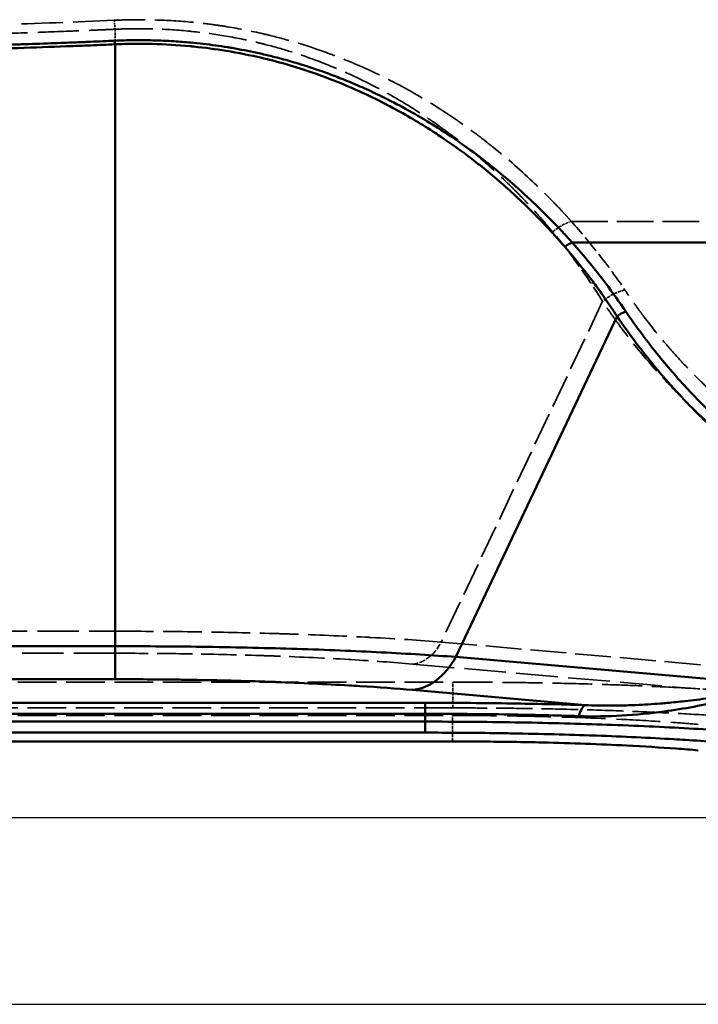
# Model space of a CAD drawing. Header units: millimetres. Extents: x 3278 to 6066, y 2420 to 4375.
# Tile 170 of 256: x 4224 to 4303, y 3211 to 3325. Entities that reach past the tile are written whole.
import ezdxf

# ---------------------------------------------------------------- set-up
doc = ezdxf.new("R2010")
doc.units = ezdxf.units.MM
doc.linetypes.add('DASHED', pattern=[0.2067, 0.1654, -0.0413])
for name, color, linetype, lineweight in [('Sichtbare Kanten(DIN)', 7, 'Continuous', 50), ('Sichtbare tangentiale Kanten(DIN)', 7, 'Continuous', 50), ('Verdeckte Kanten(DIN)', 7, 'DASHED', 35), ('Verdeckte tangentiale Kanten(DIN)', 7, 'DASHED', 35)]:
    doc.layers.add(name, color=color, linetype=linetype, lineweight=lineweight)

msp = doc.modelspace()

# ---------------------------------------------------------------- linework, layer by layer
for p, q in [((3995.72, 3232.702), (4385.946, 3232.702)), ((3992.753, 3211.167), (4388.913, 3211.167))]:
    msp.add_line(p, q)
at = {"layer": 'Sichtbare Kanten(DIN)'}
msp.add_line((4274.264, 3241.443), (4190.833, 3241.443), dxfattribs=at)
msp.add_open_spline([(4302.549, 3240.418), (4301.727, 3240.49), (4300.87, 3240.559), (4299.978, 3240.624), (4298.201, 3240.755), (4296.285, 3240.872), (4294.271, 3240.974), (4291.246, 3241.127), (4288, 3241.245), (4284.623, 3241.324), (4282.375, 3241.377), (4280.068, 3241.412), (4277.753, 3241.43), (4276.592, 3241.439), (4275.428, 3241.443), (4274.264, 3241.443)], degree=3, knots=[0, 0, 0, 0, 0.1113567, 0.1113567, 0.1113567, 0.3333385, 0.3333385, 0.3333385, 0.666669, 0.666669, 0.666669, 0.8886438, 0.8886438, 0.8886438, 1, 1, 1, 1], dxfattribs=at)
at = {"layer": 'Sichtbare tangentiale Kanten(DIN)'}
for p, q in [((4235.388, 3321.742), (4235.388, 3252.414)), ((4293.193, 3290.424), (4274.619, 3251.175)), ((4235.388, 3252.414), (4190.833, 3252.414)), ((4274.619, 3251.175), (4311.815, 3247.921)), ((4190.833, 3248.611), (4235.388, 3248.611)), ((4269.637, 3247.371), (4289.553, 3245.629)), ((4271.097, 3245.898), (4190.833, 3245.898)), ((4271.097, 3244.63), (4271.097, 3245.898)), ((4190.833, 3244.63), (4271.097, 3244.63)), ((4271.097, 3243.726), (4190.833, 3243.726)), ((4271.097, 3244.63), (4271.097, 3243.726)), ((4271.097, 3242.459), (4271.097, 3243.726)), ((4271.097, 3242.459), (4190.833, 3242.459))]:
    msp.add_line(p, q, dxfattribs=at)
for centre, major_axis, ratio, start_param, end_param in [((4235.388, 3320.595), (-0.09, 1.998), 0.031528, 5.3225435, 5.6066044), ((4288.105, 3297.273), (1.496, 1.328), 0.7382109, 1.0304767, 1.536972), ((4294.3, 3289.277), (-1.656, -1.121), 0.7927671, 4.2615744, 4.8498513), ((4235.388, 3257.577), (0, -9), 0.00001, 5.3232052, 6.1958203), ((4269.637, 3256.337), (-0.784, -8.966), 0.7057576, 0.123335, 1.0202593), ((4289.553, 3242.64), (0.09, 2.999), 0.3246038, 0.0922763, 0.9693988)]:
    msp.add_ellipse(centre, major_axis=major_axis, ratio=ratio, start_param=start_param, end_param=end_param, dxfattribs=at)
for points, knots in [([(4235.357, 3322.154), (4234.43, 3322.113), (4233.504, 3322.073), (4232.579, 3322.034), (4232.357, 3322.025), (4232.135, 3322.016), (4231.912, 3322.006), (4231.21, 3321.978), (4230.508, 3321.95), (4229.805, 3321.923), (4229.36, 3321.906), (4228.914, 3321.889), (4228.469, 3321.873), (4227.319, 3321.831), (4226.167, 3321.791), (4225.013, 3321.753), (4224.753, 3321.744), (4224.494, 3321.736), (4224.235, 3321.728), (4223.339, 3321.699), (4222.443, 3321.672), (4221.548, 3321.646), (4220.33, 3321.611), (4219.113, 3321.578), (4217.898, 3321.547), (4216.683, 3321.517), (4215.469, 3321.489), (4214.255, 3321.463), (4213.867, 3321.455), (4213.478, 3321.447), (4213.089, 3321.439), (4211.859, 3321.414), (4210.629, 3321.392), (4209.398, 3321.371), (4208.772, 3321.361), (4208.147, 3321.351), (4207.521, 3321.341), (4206.524, 3321.326), (4205.526, 3321.312), (4204.528, 3321.299), (4203.986, 3321.292), (4203.444, 3321.286), (4202.903, 3321.279), (4202.582, 3321.275), (4202.262, 3321.272), (4201.941, 3321.268), (4201.722, 3321.265), (4201.503, 3321.263), (4201.284, 3321.26), (4200.746, 3321.254), (4200.21, 3321.249), (4199.67, 3321.243), (4198.772, 3321.234), (4197.847, 3321.225), (4196.951, 3321.217), (4196.771, 3321.215), (4196.593, 3321.213), (4196.414, 3321.212), (4196.398, 3321.212), (4196.382, 3321.211), (4196.365, 3321.211), (4196.203, 3321.21), (4196.041, 3321.208), (4195.878, 3321.207), (4195.521, 3321.204), (4195.163, 3321.201), (4194.803, 3321.198), (4194.442, 3321.195), (4194.078, 3321.191), (4193.716, 3321.188), (4193.671, 3321.188), (4193.626, 3321.188), (4193.581, 3321.187), (4193.385, 3321.186), (4193.189, 3321.184), (4192.993, 3321.182), (4192.753, 3321.181), (4192.514, 3321.179), (4192.274, 3321.177), (4191.795, 3321.173), (4191.314, 3321.169), (4190.834, 3321.165)], [-4.1675121, -4.1675121, -4.1675121, -4.1675121, -1.3795035, -1.3795035, -1.3795035, -0.7090415, -0.7090415, -0.7090415, 1.4086818, 1.4086818, 1.4086818, 2.749429, 2.749429, 2.749429, 6.2078996, 6.2078996, 6.2078996, 6.9846481, 6.9846481, 6.9846481, 9.6663702, 9.6663702, 9.6663702, 13.3172508, 13.3172508, 13.3172508, 16.9681314, 16.9681314, 16.9681314, 18.1368094, 18.1368094, 18.1368094, 21.8357511, 21.8357511, 21.8357511, 23.7129906, 23.7129906, 23.7129906, 26.7033708, 26.7033708, 26.7033708, 28.3258288, 28.3258288, 28.3258288, 29.2889984, 29.2889984, 29.2889984, 29.9482868, 29.9482868, 29.9482868, 31.5706985, 31.5706985, 31.5706985, 34.2747213, 34.2747213, 34.2747213, 34.8155269, 34.8155269, 34.8155269, 34.8650843, 34.8650843, 34.8650843, 35.3563324, 35.3563324, 35.3563324, 36.4379328, 36.4379328, 36.4379328, 37.5195331, 37.5195331, 37.5195331, 37.6531271, 37.6531271, 37.6531271, 38.2405993, 38.2405993, 38.2405993, 38.9616654, 38.9616654, 38.9616654, 40.4014399, 40.4014399, 40.4014399, 40.4014399]), ([(4288.035, 3298.903), (4287.87, 3299.087), (4287.706, 3299.27), (4287.54, 3299.454), (4287.374, 3299.637), (4287.206, 3299.82), (4287.037, 3300.003), (4286.698, 3300.368), (4286.353, 3300.733), (4286.003, 3301.097), (4285.602, 3301.514), (4285.192, 3301.929), (4284.775, 3302.343), (4284.463, 3302.652), (4284.147, 3302.96), (4283.826, 3303.268), (4282.966, 3304.09), (4282.073, 3304.906), (4281.146, 3305.711), (4280.453, 3306.313), (4279.741, 3306.909), (4279.008, 3307.498), (4278.381, 3308.002), (4277.739, 3308.501), (4277.081, 3308.995), (4275.987, 3309.815), (4274.849, 3310.619), (4273.666, 3311.401), (4273.618, 3311.433), (4273.57, 3311.464), (4273.522, 3311.496), (4272.689, 3312.043), (4271.834, 3312.58), (4270.955, 3313.104), (4270.026, 3313.657), (4269.071, 3314.197), (4268.089, 3314.719), (4267.827, 3314.858), (4267.564, 3314.996), (4267.298, 3315.133), (4266.91, 3315.332), (4266.518, 3315.529), (4266.121, 3315.724), (4265.454, 3316.05), (4264.775, 3316.369), (4264.085, 3316.679), (4263.416, 3316.978), (4262.737, 3317.269), (4262.046, 3317.55), (4261.469, 3317.786), (4260.883, 3318.015), (4260.289, 3318.236), (4260.173, 3318.28), (4260.056, 3318.323), (4259.94, 3318.365), (4258.814, 3318.778), (4257.661, 3319.164), (4256.484, 3319.521), (4255.851, 3319.713), (4255.21, 3319.896), (4254.563, 3320.07), (4253.882, 3320.253), (4253.195, 3320.425), (4252.501, 3320.587), (4252.25, 3320.645), (4251.999, 3320.702), (4251.747, 3320.758), (4250.796, 3320.967), (4249.833, 3321.155), (4248.858, 3321.321), (4248.692, 3321.349), (4248.526, 3321.377), (4248.359, 3321.404), (4247.431, 3321.554), (4246.492, 3321.684), (4245.546, 3321.794), (4245.061, 3321.85), (4244.574, 3321.9), (4244.086, 3321.945), (4243.451, 3322.004), (4242.813, 3322.053), (4242.173, 3322.093), (4241.362, 3322.144), (4240.548, 3322.179), (4239.733, 3322.199), (4239.412, 3322.207), (4239.09, 3322.212), (4238.769, 3322.215), (4238.361, 3322.219), (4237.953, 3322.219), (4237.545, 3322.214), (4236.816, 3322.207), (4236.086, 3322.187), (4235.357, 3322.154)], [0, 0, 0, 0, 1.0963886, 1.0963886, 1.0963886, 2.192793, 2.192793, 2.192793, 4.3855996, 4.3855996, 4.3855996, 6.8959473, 6.8959473, 6.8959473, 8.7712345, 8.7712345, 8.7712345, 13.7918946, 13.7918946, 13.7918946, 17.5424684, 17.5424684, 17.5424684, 20.7537471, 20.7537471, 20.7537471, 26.0971423, 26.0971423, 26.0971423, 26.3135675, 26.3135675, 26.3135675, 30.0625498, 30.0625498, 30.0625498, 34.0279573, 34.0279573, 34.0279573, 35.0847674, 35.0847674, 35.0847674, 36.629073, 36.629073, 36.629073, 39.2301888, 39.2301888, 39.2301888, 41.7489066, 41.7489066, 41.7489066, 43.8559479, 43.8559479, 43.8559479, 44.2676244, 44.2676244, 44.2676244, 48.2416452, 48.2416452, 48.2416452, 50.3804054, 50.3804054, 50.3804054, 52.6271302, 52.6271302, 52.6271302, 53.436796, 53.436796, 53.436796, 56.4931865, 56.4931865, 56.4931865, 57.0127363, 57.0127363, 57.0127363, 59.912268, 59.912268, 59.912268, 61.3983427, 61.3983427, 61.3983427, 63.3313496, 63.3313496, 63.3313496, 65.7838802, 65.7838802, 65.7838802, 66.7504312, 66.7504312, 66.7504312, 67.9767925, 67.9767925, 67.9767925, 70.1695127, 70.1695127, 70.1695127, 70.1695127]), ([(4235.388, 3321.742), (4236.107, 3321.775), (4236.826, 3321.795), (4237.546, 3321.802), (4238.266, 3321.809), (4238.985, 3321.803), (4239.703, 3321.784), (4241.14, 3321.747), (4242.572, 3321.66), (4243.991, 3321.525), (4244.147, 3321.51), (4244.303, 3321.495), (4244.458, 3321.479), (4245.719, 3321.35), (4246.967, 3321.183), (4248.2, 3320.982), (4249.585, 3320.755), (4250.95, 3320.484), (4252.287, 3320.171), (4252.581, 3320.102), (4252.874, 3320.031), (4253.165, 3319.958), (4254.198, 3319.699), (4255.214, 3319.415), (4256.21, 3319.109), (4257.489, 3318.716), (4258.735, 3318.286), (4259.95, 3317.823), (4260.23, 3317.717), (4260.509, 3317.609), (4260.785, 3317.499), (4262.909, 3316.655), (4264.931, 3315.715), (4266.849, 3314.707), (4267.11, 3314.569), (4267.369, 3314.431), (4267.627, 3314.291), (4269.243, 3313.414), (4270.784, 3312.489), (4272.254, 3311.529), (4272.493, 3311.373), (4272.73, 3311.216), (4272.965, 3311.058), (4274.177, 3310.244), (4275.34, 3309.406), (4276.457, 3308.55), (4277.102, 3308.056), (4277.732, 3307.555), (4278.347, 3307.049), (4279.719, 3305.921), (4281.018, 3304.767), (4282.247, 3303.595), (4282.523, 3303.333), (4282.795, 3303.07), (4283.064, 3302.806), (4283.799, 3302.084), (4284.508, 3301.358), (4285.193, 3300.626), (4285.536, 3300.261), (4285.872, 3299.894), (4286.202, 3299.526), (4286.367, 3299.343), (4286.531, 3299.159), (4286.693, 3298.974), (4286.855, 3298.79), (4287.015, 3298.605), (4287.174, 3298.42)], [0, 0, 0, 0, 2.1923841, 2.1923841, 2.1923841, 4.3850008, 4.3850008, 4.3850008, 8.7711702, 8.7711702, 8.7711702, 9.2537445, 9.2537445, 9.2537445, 13.157323, 13.157323, 13.157323, 17.5423824, 17.5423824, 17.5423824, 18.507489, 18.507489, 18.507489, 21.9273167, 21.9273167, 21.9273167, 26.3135033, 26.3135033, 26.3135033, 27.3245222, 27.3245222, 27.3245222, 35.0846829, 35.0846829, 35.0846829, 36.1415554, 36.1415554, 36.1415554, 42.7786605, 42.7786605, 42.7786605, 43.8559273, 43.8559273, 43.8559273, 49.4157657, 49.4157657, 49.4157657, 52.626931, 52.626931, 52.626931, 59.7926392, 59.7926392, 59.7926392, 61.3983029, 61.3983029, 61.3983029, 65.7839011, 65.7839011, 65.7839011, 67.9766671, 67.9766671, 67.9766671, 69.0730797, 69.0730797, 69.0730797, 70.1695086, 70.1695086, 70.1695086, 70.1695086]), ([(4190.833, 3320.747), (4191.751, 3320.754), (4192.669, 3320.762), (4193.588, 3320.769), (4194.517, 3320.777), (4195.447, 3320.785), (4196.376, 3320.793), (4198.235, 3320.81), (4200.093, 3320.828), (4201.951, 3320.85), (4203.809, 3320.871), (4205.668, 3320.896), (4207.527, 3320.925), (4209.385, 3320.955), (4211.244, 3320.988), (4213.102, 3321.026), (4216.821, 3321.103), (4220.537, 3321.198), (4224.248, 3321.316), (4226.105, 3321.375), (4227.96, 3321.44), (4229.819, 3321.51), (4230.747, 3321.546), (4231.676, 3321.582), (4232.604, 3321.621), (4233.532, 3321.66), (4234.46, 3321.701), (4235.388, 3321.742)], [-0.0044228, -0.0044228, -0.0044228, -0.0044228, 2.7505154, 2.7505154, 2.7505154, 5.5372048, 5.5372048, 5.5372048, 11.1141694, 11.1141694, 11.1141694, 16.6904937, 16.6904937, 16.6904937, 22.2629623, 22.2629623, 22.2629623, 33.4189363, 33.4189363, 33.4189363, 38.9986511, 38.9986511, 38.9986511, 41.7840175, 41.7840175, 41.7840175, 44.5713076, 44.5713076, 44.5713076, 44.5713076]), ([(4293.193, 3290.424), (4292.758, 3291.088), (4292.307, 3291.753), (4291.84, 3292.42), (4291.542, 3292.845), (4291.237, 3293.271), (4290.925, 3293.697), (4290.748, 3293.938), (4290.569, 3294.18), (4290.388, 3294.422), (4289.888, 3295.09), (4289.371, 3295.759), (4288.836, 3296.427), (4288.568, 3296.761), (4288.296, 3297.094), (4288.019, 3297.427), (4287.881, 3297.594), (4287.741, 3297.76), (4287.601, 3297.927), (4287.53, 3298.01), (4287.46, 3298.093), (4287.389, 3298.176), (4287.319, 3298.258), (4287.248, 3298.341), (4287.177, 3298.423)], [0, 0, 0, 0, 3.9426444, 3.9426444, 3.9426444, 6.4578239, 6.4578239, 6.4578239, 7.8853388, 7.8853388, 7.8853388, 11.827999, 11.827999, 11.827999, 13.7993319, 13.7993319, 13.7993319, 14.7849957, 14.7849957, 14.7849957, 15.277828, 15.277828, 15.277828, 15.7658014, 15.7658014, 15.7658014, 15.7658014]), ([(4288.037, 3298.903), (4290.389, 3298.903), (4297.447, 3298.902), (4308.261, 3298.901), (4320.461, 3298.897), (4334.766, 3298.892), (4351.236, 3298.89), (4366.864, 3298.892), (4378.748, 3298.892), (4391.339, 3298.892), (4404.455, 3298.893), (4417.924, 3298.896), (4431.429, 3298.9), (4448.059, 3298.905), (4464.585, 3298.911), (4477.862, 3298.918), (4487.945, 3298.924), (4497.976, 3298.931), (4507.873, 3298.939), (4517.569, 3298.947), (4526.861, 3298.956), (4535.747, 3298.965), (4544.419, 3298.977), (4551.794, 3298.992), (4557.447, 3298.998), (4560.718, 3299.002), (4562.397, 3299.003), (4562.956, 3299.004)], [0.00000782, 0.00000782, 0.00000782, 0.00000782, 0.02527339, 0.07582017, 0.11623109, 0.15648519, 0.22977876, 0.29367527, 0.32514951, 0.35818058, 0.42984779, 0.46723782, 0.50441243, 0.57666195, 0.64843897, 0.68510246, 0.72226678, 0.75923548, 0.7955797, 0.83153209, 0.86657262, 0.89869628, 0.93036122, 0.96328704, 0.98114686, 0.99371562, 1, 1, 1, 1]), ([(4288.038, 3298.903), (4289.42, 3297.341), (4291.588, 3294.678), (4293.487, 3292.028), (4294.222, 3290.948)], [0.0068664, 0.0068664, 0.0068664, 0.0068664, 9.3128371, 15.770661, 15.770661, 15.770661, 15.770661]), ([(4402.401, 3239.995), (4401.757, 3240.16), (4401.113, 3240.324), (4400.468, 3240.487), (4399.823, 3240.65), (4399.177, 3240.812), (4398.53, 3240.974), (4397.238, 3241.297), (4395.943, 3241.617), (4394.647, 3241.936), (4393.351, 3242.254), (4392.054, 3242.57), (4390.755, 3242.886), (4389.457, 3243.201), (4388.158, 3243.515), (4386.858, 3243.829), (4381.66, 3245.085), (4376.456, 3246.337), (4371.284, 3247.642), (4368.698, 3248.295), (4366.12, 3248.96), (4363.555, 3249.646), (4360.989, 3250.331), (4358.436, 3251.036), (4355.901, 3251.77), (4350.831, 3253.236), (4345.835, 3254.816), (4340.963, 3256.579), (4336.09, 3258.341), (4331.342, 3260.286), (4326.794, 3262.482), (4324.52, 3263.58), (4322.295, 3264.741), (4320.13, 3265.974), (4317.966, 3267.206), (4315.86, 3268.51), (4313.825, 3269.894), (4311.789, 3271.278), (4309.821, 3272.742), (4307.932, 3274.289), (4306.673, 3275.32), (4305.448, 3276.388), (4304.261, 3277.493), (4303.667, 3278.045), (4303.082, 3278.607), (4302.507, 3279.178), (4300.781, 3280.891), (4299.14, 3282.686), (4297.587, 3284.562), (4296.033, 3286.438), (4294.568, 3288.393), (4293.193, 3290.424)], [0, 0, 0, 0, 3.00283, 3.00283, 3.00283, 6.0056346, 6.0056346, 6.0056346, 12.0112167, 12.0112167, 12.0112167, 18.0168139, 18.0168139, 18.0168139, 24.022447, 24.022447, 24.022447, 48.0447844, 48.0447844, 48.0447844, 60.0557528, 60.0557528, 60.0557528, 72.0671853, 72.0671853, 72.0671853, 96.0892045, 96.0892045, 96.0892045, 120.1137384, 120.1137384, 120.1137384, 132.1242358, 132.1242358, 132.1242358, 144.1338068, 144.1338068, 144.1338068, 156.1450365, 156.1450365, 156.1450365, 164.152391, 164.152391, 164.152391, 168.1561506, 168.1561506, 168.1561506, 180.1674983, 180.1674983, 180.1674983, 192.178409, 192.178409, 192.178409, 192.178409]), ([(4294.222, 3290.948), (4295.423, 3289.18), (4297.786, 3286.004), (4301.731, 3281.495), (4305.918, 3277.404), (4310.588, 3273.518), (4315.553, 3269.988), (4320.963, 3266.681), (4327.511, 3263.229), (4336.117, 3259.407), (4347.013, 3255.463), (4359.827, 3251.627), (4373.782, 3248.009), (4388.537, 3244.467), (4398.499, 3242.049), (4403.444, 3240.788)], [0, 0, 0, 0, 10.5106303, 19.5207314, 29.6841384, 39.5413587, 49.5514803, 59.5614393, 70.3300799, 85.0855371, 104.1026028, 124.1200805, 146.1389178, 169.1586634, 192.178409, 192.178409, 192.178409, 192.178409]), ([(4274.619, 3251.175), (4272.005, 3251.373), (4266.265, 3251.731), (4256.541, 3252.123), (4246.114, 3252.361), (4238.963, 3252.414), (4235.388, 3252.414)], [0, 0, 0, 0, 11.0260035, 22.052007, 32.7875995, 43.523192, 43.523192, 43.523192, 43.523192]), ([(4235.388, 3248.611), (4237.867, 3248.611), (4240.351, 3248.594), (4242.804, 3248.561), (4243.486, 3248.552), (4244.165, 3248.541), (4244.842, 3248.529), (4247.87, 3248.477), (4250.839, 3248.399), (4253.696, 3248.297), (4253.774, 3248.294), (4253.852, 3248.291), (4253.93, 3248.289), (4256.859, 3248.183), (4259.668, 3248.051), (4262.303, 3247.898), (4262.735, 3247.872), (4263.162, 3247.847), (4263.584, 3247.82), (4265.739, 3247.685), (4267.767, 3247.535), (4269.637, 3247.371)], [0, 0, 0, 0, 7.4454623, 7.4454623, 7.4454623, 9.5146302, 9.5146302, 9.5146302, 18.7756108, 18.7756108, 18.7756108, 19.0295627, 19.0295627, 19.0295627, 28.5443971, 28.5443971, 28.5443971, 30.1027636, 30.1027636, 30.1027636, 38.0591249, 38.0591249, 38.0591249, 38.0591249]), ([(4288.802, 3244.361), (4290.46, 3244.309), (4293.761, 3244.363), (4299.342, 3244.915), (4305.426, 3246.06), (4309.73, 3247.26), (4311.815, 3247.921)], [0, 0, 0, 0, 5.4860495, 10.972099, 18.8608387, 26.7495785, 26.7495785, 26.7495785, 26.7495785]), ([(4311.815, 3247.921), (4311.381, 3247.823), (4310.945, 3247.728), (4310.506, 3247.636), (4310.068, 3247.543), (4309.627, 3247.452), (4309.184, 3247.364), (4308.298, 3247.188), (4307.403, 3247.022), (4306.5, 3246.867), (4306.176, 3246.811), (4305.851, 3246.757), (4305.524, 3246.704), (4304.942, 3246.61), (4304.357, 3246.521), (4303.768, 3246.436), (4302.85, 3246.305), (4301.924, 3246.186), (4300.992, 3246.082), (4300.322, 3246.007), (4299.648, 3245.939), (4298.972, 3245.879), (4298.707, 3245.856), (4298.441, 3245.834), (4298.175, 3245.813), (4297.231, 3245.739), (4296.28, 3245.68), (4295.325, 3245.64), (4294.982, 3245.626), (4294.638, 3245.613), (4294.294, 3245.604), (4293.681, 3245.586), (4293.065, 3245.577), (4292.448, 3245.575), (4291.967, 3245.574), (4291.485, 3245.577), (4291.003, 3245.586), (4290.52, 3245.595), (4290.037, 3245.609), (4289.553, 3245.629)], [0, 0, 0, 0, 1.671806, 1.671806, 1.671806, 3.3436973, 3.3436973, 3.3436973, 6.6874139, 6.6874139, 6.6874139, 7.8887397, 7.8887397, 7.8887397, 10.0311541, 10.0311541, 10.0311541, 13.3748203, 13.3748203, 13.3748203, 15.7774795, 15.7774795, 15.7774795, 16.718487, 16.718487, 16.718487, 20.0622114, 20.0622114, 20.0622114, 21.263529, 21.263529, 21.263529, 23.4057619, 23.4057619, 23.4057619, 25.077538, 25.077538, 25.077538, 26.7495785, 26.7495785, 26.7495785, 26.7495785]), ([(4289.553, 3245.629), (4288.074, 3245.673), (4286.572, 3245.712), (4285.053, 3245.746), (4283.767, 3245.774), (4282.469, 3245.799), (4281.162, 3245.82), (4280.926, 3245.823), (4280.69, 3245.827), (4280.453, 3245.83), (4278.907, 3245.853), (4277.35, 3245.87), (4275.789, 3245.881), (4274.227, 3245.893), (4272.661, 3245.898), (4271.097, 3245.898)], [0, 0, 0, 0, 4.699877, 4.699877, 4.699877, 8.6804923, 8.6804923, 8.6804923, 9.3997194, 9.3997194, 9.3997194, 14.0994245, 14.0994245, 14.0994245, 18.7994543, 18.7994543, 18.7994543, 18.7994543]), ([(4288.802, 3244.361), (4286.179, 3244.443), (4280.345, 3244.581), (4274.333, 3244.63), (4271.097, 3244.63)], [0, 0, 0, 0, 8.6804923, 18.7994543, 18.7994543, 18.7994543, 18.7994543]), ([(4309.206, 3242.407), (4306.676, 3242.618), (4301.113, 3242.999), (4291.671, 3243.416), (4281.532, 3243.67), (4274.575, 3243.726), (4271.097, 3243.726)], [0, 0, 0, 0, 10.2625644, 20.5251288, 30.5144235, 40.5037182, 40.5037182, 40.5037182, 40.5037182]), ([(4271.097, 3242.459), (4273.735, 3242.459), (4276.378, 3242.441), (4278.988, 3242.406), (4279.714, 3242.396), (4280.438, 3242.385), (4281.158, 3242.372), (4284.38, 3242.316), (4287.538, 3242.233), (4290.578, 3242.125), (4290.662, 3242.122), (4290.746, 3242.119), (4290.83, 3242.116), (4293.947, 3242.003), (4296.936, 3241.863), (4299.741, 3241.699), (4300.199, 3241.673), (4300.653, 3241.645), (4301.102, 3241.617), (4303.396, 3241.474), (4305.555, 3241.313), (4307.545, 3241.139)], [0, 0, 0, 0, 7.9221414, 7.9221414, 7.9221414, 10.1257731, 10.1257731, 10.1257731, 19.9785895, 19.9785895, 19.9785895, 20.2518594, 20.2518594, 20.2518594, 30.3778581, 30.3778581, 30.3778581, 32.0340364, 32.0340364, 32.0340364, 40.5037182, 40.5037182, 40.5037182, 40.5037182])]:
    msp.add_open_spline(points, degree=3, knots=knots, dxfattribs=at)
at = {"layer": 'Verdeckte Kanten(DIN)', "ltscale": 26.90976}
for p, q in [((4190.833, 3248.281), (4274.267, 3248.281)), ((4274.267, 3245.303), (4190.833, 3245.303))]:
    msp.add_line(p, q, dxfattribs=at)
at = {"layer": 'Verdeckte Kanten(DIN)', "ltscale": 26.909033}
msp.add_line((4190.833, 3244.432), (4274.264, 3244.432), dxfattribs=at)
at = {"layer": 'Verdeckte Kanten(DIN)', "ltscale": 27.765474}
msp.add_open_spline([(4274.267, 3248.281), (4274.89, 3248.28), (4275.514, 3248.279), (4276.138, 3248.277), (4277.384, 3248.273), (4278.629, 3248.265), (4279.871, 3248.253), (4281.731, 3248.235), (4283.581, 3248.207), (4285.405, 3248.171), (4287.23, 3248.134), (4289.031, 3248.089), (4290.798, 3248.035), (4292.563, 3247.981), (4294.295, 3247.918), (4295.981, 3247.847), (4297.668, 3247.776), (4299.307, 3247.696), (4300.889, 3247.609), (4301.061, 3247.6), (4301.233, 3247.59), (4301.405, 3247.58)], degree=3, knots=[0, 0, 0, 0, 0.0653191, 0.0653191, 0.0653191, 0.1958171, 0.1958171, 0.1958171, 0.3914299, 0.3914299, 0.3914299, 0.5872189, 0.5872189, 0.5872189, 0.7828447, 0.7828447, 0.7828447, 0.9786115, 0.9786115, 0.9786115, 1, 1, 1, 1], dxfattribs=at)
at = {"layer": 'Verdeckte Kanten(DIN)', "ltscale": 8.084332}
msp.add_open_spline([(4301.405, 3247.58), (4302.884, 3247.497), (4304.317, 3247.439), (4307.067, 3247.297), (4308.381, 3247.214), (4309.632, 3247.104)], degree=3, knots=[-1.0654906, -1.0654906, -1.0654906, -1.0654906, -0.5315265, -0.5315265, 0, 0, 0, 0], dxfattribs=at)
at = {"layer": 'Verdeckte Kanten(DIN)', "ltscale": 25.354721}
msp.add_open_spline([(4309.632, 3244.022), (4309.192, 3244.06), (4307.847, 3244.174), (4305.015, 3244.387), (4300.945, 3244.64), (4296.027, 3244.878), (4290.833, 3245.066), (4285.428, 3245.202), (4280.498, 3245.276), (4276.762, 3245.3), (4274.89, 3245.303), (4274.267, 3245.303)], degree=3, knots=[0, 0, 0, 0, 0.047619, 0.1428571, 0.2857143, 0.4285714, 0.5714286, 0.7142857, 0.8571429, 0.952381, 1, 1, 1, 1], dxfattribs=at)
at = {"layer": 'Verdeckte Kanten(DIN)', "ltscale": 30.41855}
msp.add_open_spline([(4274.264, 3244.432), (4275.428, 3244.432), (4276.592, 3244.427), (4277.753, 3244.418), (4280.068, 3244.401), (4282.375, 3244.365), (4284.623, 3244.312), (4288, 3244.233), (4291.246, 3244.115), (4294.271, 3243.963), (4296.285, 3243.861), (4298.201, 3243.743), (4299.978, 3243.613), (4300.87, 3243.547), (4301.727, 3243.479), (4302.549, 3243.407)], degree=3, knots=[0, 0, 0, 0, 0.1113562, 0.1113562, 0.1113562, 0.333331, 0.333331, 0.333331, 0.6666615, 0.6666615, 0.6666615, 0.8886433, 0.8886433, 0.8886433, 1, 1, 1, 1], dxfattribs=at)
at = {"layer": 'Verdeckte tangentiale Kanten(DIN)', "ltscale": 1.614421}
msp.add_line((4235.388, 3323.478), (4235.388, 3321.742), dxfattribs=at)
at = {"layer": 'Verdeckte tangentiale Kanten(DIN)'}
msp.add_line((4235.388, 3321.742), (4235.388, 3321.742), dxfattribs=at)
at = {"layer": 'Verdeckte tangentiale Kanten(DIN)', "ltscale": 23.180929}
msp.add_line((4291.532, 3292.145), (4272.959, 3252.896), dxfattribs=at)
at = {"layer": 'Verdeckte tangentiale Kanten(DIN)', "ltscale": 28.740488}
msp.add_line((4190.833, 3254.135), (4235.388, 3254.135), dxfattribs=at)
at = {"layer": 'Verdeckte tangentiale Kanten(DIN)', "ltscale": 24.995003}
msp.add_line((4400.578, 3241.73), (4272.959, 3252.896), dxfattribs=at)
at = {"layer": 'Verdeckte tangentiale Kanten(DIN)', "ltscale": 28.740494}
msp.add_line((4235.388, 3251.599), (4190.833, 3251.599), dxfattribs=at)
at = {"layer": 'Verdeckte tangentiale Kanten(DIN)', "ltscale": 29.035534}
msp.add_line((4269.637, 3250.36), (4301.405, 3247.58), dxfattribs=at)
at = {"layer": 'Verdeckte tangentiale Kanten(DIN)', "ltscale": 2.276838}
msp.add_line((4274.267, 3245.303), (4274.267, 3248.281), dxfattribs=at)
at = {"layer": 'Verdeckte tangentiale Kanten(DIN)', "ltscale": 2.285536}
msp.add_line((4274.264, 3241.443), (4274.264, 3244.432), dxfattribs=at)
at = {"layer": 'Verdeckte tangentiale Kanten(DIN)', "ltscale": 1.081182}
msp.add_ellipse((4235.388, 3320.61), major_axis=(0.229, -4.995), ratio=0.032084, start_param=2.1809256, end_param=2.4647718, dxfattribs=at)
at = {"layer": 'Verdeckte tangentiale Kanten(DIN)', "ltscale": 1.932355}
msp.add_ellipse((4288.106, 3297.278), major_axis=(3.75, 3.307), ratio=0.7382524, start_param=1.0331086, end_param=1.5403954, dxfattribs=at)
at = {"layer": 'Verdeckte tangentiale Kanten(DIN)', "ltscale": 0.00078162}
msp.add_ellipse((4288.105, 3297.273), major_axis=(1.496, 1.328), ratio=0.738211, start_param=1.029898, end_param=1.0304766, dxfattribs=at)
at = {"layer": 'Verdeckte tangentiale Kanten(DIN)', "ltscale": 2.240878}
msp.add_ellipse((4294.3, 3289.277), major_axis=(-4.141, -2.802), ratio=0.7927671, start_param=4.2615744, end_param=4.8498513, dxfattribs=at)
at = {"layer": 'Verdeckte tangentiale Kanten(DIN)', "ltscale": 4.099985}
msp.add_ellipse((4269.637, 3256.337), major_axis=(-0.523, -5.977), ratio=0.7057576, start_param=0.123335, end_param=1.0202593, dxfattribs=at)
at = {"layer": 'Verdeckte tangentiale Kanten(DIN)', "ltscale": 28.701422}
msp.add_open_spline([(4235.309, 3324.508), (4230.856, 3324.306), (4221.222, 3323.946), (4206.398, 3323.647), (4196.024, 3323.553), (4190.836, 3323.513)], degree=3, knots=[-0.756278, -0.756278, -0.756278, -0.756278, 12.6537591, 28.2347099, 43.8036116, 43.8036116, 43.8036116, 43.8036116], dxfattribs=at)
at = {"layer": 'Verdeckte tangentiale Kanten(DIN)', "ltscale": 27.052582}
msp.add_open_spline([(4287.929, 3301.349), (4287.765, 3301.531), (4287.601, 3301.713), (4287.435, 3301.895), (4287.269, 3302.077), (4287.101, 3302.259), (4286.932, 3302.441), (4286.593, 3302.805), (4286.249, 3303.168), (4285.899, 3303.53), (4285.199, 3304.254), (4284.475, 3304.974), (4283.726, 3305.689), (4282.227, 3307.119), (4280.627, 3308.527), (4278.917, 3309.899), (4278.654, 3310.11), (4278.389, 3310.32), (4278.121, 3310.529), (4277.751, 3310.817), (4277.376, 3311.104), (4276.996, 3311.388), (4275.859, 3312.24), (4274.676, 3313.074), (4273.443, 3313.885), (4271.734, 3315.008), (4269.93, 3316.087), (4268.02, 3317.1), (4267.758, 3317.24), (4267.494, 3317.378), (4267.227, 3317.515), (4265.282, 3318.514), (4263.232, 3319.446), (4261.082, 3320.283), (4260.795, 3320.394), (4260.506, 3320.504), (4260.216, 3320.612), (4258.983, 3321.072), (4257.718, 3321.5), (4256.422, 3321.892), (4255.424, 3322.194), (4254.407, 3322.474), (4253.373, 3322.731), (4253.065, 3322.807), (4252.756, 3322.881), (4252.445, 3322.953), (4251.09, 3323.268), (4249.707, 3323.541), (4248.303, 3323.768), (4247.723, 3323.861), (4247.14, 3323.947), (4246.554, 3324.025), (4245.72, 3324.135), (4244.879, 3324.23), (4244.034, 3324.307), (4242.594, 3324.439), (4241.142, 3324.522), (4239.685, 3324.556), (4238.956, 3324.573), (4238.227, 3324.578), (4237.497, 3324.57), (4236.768, 3324.562), (4236.038, 3324.541), (4235.309, 3324.508)], degree=3, knots=[0, 0, 0, 0, 1.0968559, 1.0968559, 1.0968559, 2.1937975, 2.1937975, 2.1937975, 4.3877933, 4.3877933, 4.3877933, 8.7755635, 8.7755635, 8.7755635, 17.5485423, 17.5485423, 17.5485423, 18.8975319, 18.8975319, 18.8975319, 20.7570677, 20.7570677, 20.7570677, 26.3236019, 26.3236019, 26.3236019, 34.0373735, 34.0373735, 34.0373735, 35.0969318, 35.0969318, 35.0969318, 42.8383644, 42.8383644, 42.8383644, 43.8711684, 43.8711684, 43.8711684, 48.2587964, 48.2587964, 48.2587964, 51.6393553, 51.6393553, 51.6393553, 52.645343, 52.645343, 52.645343, 57.0324948, 57.0324948, 57.0324948, 58.8424669, 58.8424669, 58.8424669, 61.4196209, 61.4196209, 61.4196209, 65.8064971, 65.8064971, 65.8064971, 68.0002173, 68.0002173, 68.0002173, 70.1937459, 70.1937459, 70.1937459, 70.1937459], dxfattribs=at)
at = {"layer": 'Verdeckte tangentiale Kanten(DIN)', "ltscale": 28.754335}
msp.add_open_spline([(4190.833, 3322.467), (4191.751, 3322.475), (4192.67, 3322.482), (4193.588, 3322.49), (4194.517, 3322.498), (4195.446, 3322.506), (4196.376, 3322.515), (4198.234, 3322.532), (4200.093, 3322.552), (4201.952, 3322.574), (4205.669, 3322.619), (4209.386, 3322.675), (4213.102, 3322.751), (4216.066, 3322.811), (4219.029, 3322.883), (4221.992, 3322.971), (4222.744, 3322.994), (4223.496, 3323.017), (4224.248, 3323.041), (4226.106, 3323.102), (4227.963, 3323.168), (4229.819, 3323.241), (4230.747, 3323.277), (4231.676, 3323.315), (4232.604, 3323.355), (4233.068, 3323.374), (4233.532, 3323.394), (4233.996, 3323.415), (4234.46, 3323.436), (4234.924, 3323.457), (4235.388, 3323.478)], degree=3, knots=[-0.0044801, -0.0044801, -0.0044801, -0.0044801, 2.750745, 2.750745, 2.750745, 5.5389468, 5.5389468, 5.5389468, 11.1153166, 11.1153166, 11.1153166, 22.2675526, 22.2675526, 22.2675526, 31.1619016, 31.1619016, 31.1619016, 33.4195945, 33.4195945, 33.4195945, 38.9957632, 38.9957632, 38.9957632, 41.7838497, 41.7838497, 41.7838497, 43.1778939, 43.1778939, 43.1778939, 44.5719386, 44.5719386, 44.5719386, 44.5719386], dxfattribs=at)
at = {"layer": 'Verdeckte tangentiale Kanten(DIN)', "ltscale": 26.316385}
msp.add_open_spline([(4235.388, 3323.478), (4236.09, 3323.511), (4236.794, 3323.532), (4237.498, 3323.539), (4238.201, 3323.547), (4238.904, 3323.541), (4239.606, 3323.523), (4241.011, 3323.487), (4242.41, 3323.401), (4243.797, 3323.267), (4243.956, 3323.252), (4244.115, 3323.236), (4244.274, 3323.22), (4245.499, 3323.092), (4246.713, 3322.927), (4247.912, 3322.727), (4249.265, 3322.501), (4250.599, 3322.231), (4251.905, 3321.918), (4252.204, 3321.846), (4252.502, 3321.772), (4252.799, 3321.696), (4253.795, 3321.44), (4254.775, 3321.16), (4255.736, 3320.857), (4256.984, 3320.464), (4258.2, 3320.034), (4259.385, 3319.571), (4259.664, 3319.462), (4259.941, 3319.351), (4260.217, 3319.239), (4262.281, 3318.396), (4264.245, 3317.457), (4266.106, 3316.45), (4266.361, 3316.312), (4266.614, 3316.173), (4266.865, 3316.033), (4268.437, 3315.153), (4269.934, 3314.227), (4271.361, 3313.264), (4271.592, 3313.108), (4271.821, 3312.952), (4272.048, 3312.794), (4273.225, 3311.977), (4274.354, 3311.137), (4275.436, 3310.279), (4276.06, 3309.784), (4276.669, 3309.283), (4277.263, 3308.777), (4278.591, 3307.646), (4279.846, 3306.491), (4281.034, 3305.318), (4281.299, 3305.055), (4281.562, 3304.792), (4281.821, 3304.528), (4282.529, 3303.806), (4283.213, 3303.079), (4283.873, 3302.347), (4284.202, 3301.982), (4284.526, 3301.615), (4284.844, 3301.247), (4285.003, 3301.063), (4285.16, 3300.879), (4285.316, 3300.695), (4285.471, 3300.511), (4285.624, 3300.328), (4285.777, 3300.144)], degree=3, knots=[0, 0, 0, 0, 2.1931516, 2.1931516, 2.1931516, 4.3869318, 4.3869318, 4.3869318, 8.7742152, 8.7742152, 8.7742152, 9.2771953, 9.2771953, 9.2771953, 13.1610679, 13.1610679, 13.1610679, 17.5483966, 17.5483966, 17.5483966, 18.5543906, 18.5543906, 18.5543906, 21.9350272, 21.9350272, 21.9350272, 26.3225652, 26.3225652, 26.3225652, 27.3553815, 27.3553815, 27.3553815, 35.0968223, 35.0968223, 35.0968223, 36.1563724, 36.1563724, 36.1563724, 42.7965253, 42.7965253, 42.7965253, 43.8710661, 43.8710661, 43.8710661, 49.4366782, 49.4366782, 49.4366782, 52.6451626, 52.6451626, 52.6451626, 59.8152121, 59.8152121, 59.8152121, 61.4194766, 61.4194766, 61.4194766, 65.8065704, 65.8065704, 65.8065704, 68.0001464, 68.0001464, 68.0001464, 69.0969483, 69.0969483, 69.0969483, 70.1883415, 70.1883415, 70.1883415, 70.1883415], dxfattribs=at)
at = {"layer": 'Verdeckte tangentiale Kanten(DIN)', "ltscale": 11.879658}
msp.add_open_spline([(4287.93, 3301.35), (4289.049, 3300.091), (4291.244, 3297.452), (4293.171, 3294.816), (4294.105, 3293.453)], degree=3, knots=[0, 0, 0, 0, 7.4790873, 15.5927131, 15.5927131, 15.5927131, 15.5927131], dxfattribs=at)
at = {"layer": 'Verdeckte tangentiale Kanten(DIN)', "ltscale": 25.434483}
msp.add_open_spline([(4287.93, 3301.35), (4289.413, 3301.35), (4290.896, 3301.35), (4292.379, 3301.35), (4295.726, 3301.35), (4299.071, 3301.35), (4302.416, 3301.35), (4303.663, 3301.35), (4304.91, 3301.35), (4306.157, 3301.35), (4308.248, 3301.35), (4310.339, 3301.35), (4312.429, 3301.35), (4312.976, 3301.35), (4313.522, 3301.35), (4314.069, 3301.35), (4316.852, 3301.35), (4319.635, 3301.35), (4322.417, 3301.35), (4325.739, 3301.35), (4329.06, 3301.35), (4332.38, 3301.35), (4335.664, 3301.35), (4338.947, 3301.35), (4342.228, 3301.35), (4342.339, 3301.35), (4342.449, 3301.35), (4342.56, 3301.35), (4345.783, 3301.35), (4349.005, 3301.35), (4352.226, 3301.35), (4353.756, 3301.35), (4355.286, 3301.35), (4356.815, 3301.35), (4361.81, 3301.35), (4366.801, 3301.35), (4371.789, 3301.35), (4371.847, 3301.35), (4371.905, 3301.35), (4371.963, 3301.35), (4377.046, 3301.35), (4382.124, 3301.35), (4387.198, 3301.35), (4388.661, 3301.35), (4390.123, 3301.35), (4391.586, 3301.35), (4393.295, 3301.35), (4395.003, 3301.35), (4396.711, 3301.35), (4398.84, 3301.35), (4400.969, 3301.35), (4403.096, 3301.35), (4405.762, 3301.35), (4408.426, 3301.35), (4411.089, 3301.35), (4411.142, 3301.35), (4411.196, 3301.35), (4411.249, 3301.35), (4414.018, 3301.35), (4416.786, 3301.35), (4419.552, 3301.35), (4422.374, 3301.35), (4425.195, 3301.35), (4428.014, 3301.35), (4428.832, 3301.35), (4429.649, 3301.35), (4430.467, 3301.35), (4432.528, 3301.35), (4434.589, 3301.35), (4436.648, 3301.35), (4439.591, 3301.35), (4442.531, 3301.35), (4445.469, 3301.35), (4447.077, 3301.35), (4448.685, 3301.35), (4450.293, 3301.35), (4451.693, 3301.35), (4453.092, 3301.35), (4454.491, 3301.35), (4457.575, 3301.35), (4460.656, 3301.35), (4463.735, 3301.35), (4465.434, 3301.35), (4467.132, 3301.35), (4468.83, 3301.35), (4470.294, 3301.35), (4471.758, 3301.35), (4473.221, 3301.35), (4479.837, 3301.35), (4486.439, 3301.35), (4493.026, 3301.35), (4496.435, 3301.35), (4499.84, 3301.35), (4503.24, 3301.349), (4504.372, 3301.349), (4505.503, 3301.349), (4506.634, 3301.349), (4509.151, 3301.349), (4511.666, 3301.349), (4514.178, 3301.349), (4521.834, 3301.349), (4529.466, 3301.349), (4537.072, 3301.349), (4539.33, 3301.349), (4541.586, 3301.349), (4543.839, 3301.349), (4547.719, 3301.349), (4551.592, 3301.349), (4555.458, 3301.349), (4557.755, 3301.349), (4560.049, 3301.349), (4562.341, 3301.349), (4568.382, 3301.349), (4574.405, 3301.349), (4580.409, 3301.349), (4580.701, 3301.349), (4580.993, 3301.349), (4581.286, 3301.349), (4584.557, 3301.349), (4587.823, 3301.349), (4591.083, 3301.349), (4596.381, 3301.349), (4601.663, 3301.349), (4606.929, 3301.349), (4610.067, 3301.349), (4613.199, 3301.348), (4616.325, 3301.348), (4619.376, 3301.348), (4622.423, 3301.348), (4625.463, 3301.347), (4627.777, 3301.347), (4630.088, 3301.347), (4632.395, 3301.347), (4632.943, 3301.347), (4633.491, 3301.347), (4634.038, 3301.347), (4638.095, 3301.347), (4642.141, 3301.347), (4646.178, 3301.348), (4647.219, 3301.348), (4648.26, 3301.348), (4649.301, 3301.348), (4650.065, 3301.348), (4650.83, 3301.348), (4651.593, 3301.348), (4653.635, 3301.348), (4655.673, 3301.349), (4657.709, 3301.349)], degree=3, knots=[0.00000192, 0.00000192, 0.00000192, 0.00000192, 0.0116997, 0.0116997, 0.0116997, 0.03809463, 0.03809463, 0.03809463, 0.04793497, 0.04793497, 0.04793497, 0.06443825, 0.06443825, 0.06443825, 0.06875333, 0.06875333, 0.06875333, 0.09073059, 0.09073059, 0.09073059, 0.11697213, 0.11697213, 0.11697213, 0.14293058, 0.14293058, 0.14293058, 0.14380491, 0.14380491, 0.14380491, 0.16930423, 0.16930423, 0.16930423, 0.1814158, 0.1814158, 0.1814158, 0.22097678, 0.22097678, 0.22097678, 0.22143679, 0.22143679, 0.22143679, 0.26174754, 0.26174754, 0.26174754, 0.27337042, 0.27337042, 0.27337042, 0.28695462, 0.28695462, 0.28695462, 0.30388959, 0.30388959, 0.30388959, 0.32510723, 0.32510723, 0.32510723, 0.32553468, 0.32553468, 0.32553468, 0.34759997, 0.34759997, 0.34759997, 0.37011876, 0.37011876, 0.37011876, 0.37665064, 0.37665064, 0.37665064, 0.39312515, 0.39312515, 0.39312515, 0.41666035, 0.41666035, 0.41666035, 0.42954721, 0.42954721, 0.42954721, 0.44077329, 0.44077329, 0.44077329, 0.46551845, 0.46551845, 0.46551845, 0.4791769, 0.4791769, 0.4791769, 0.49095939, 0.49095939, 0.49095939, 0.54424289, 0.54424289, 0.54424289, 0.57181555, 0.57181555, 0.57181555, 0.58099286, 0.58099286, 0.58099286, 0.60142139, 0.60142139, 0.60142139, 0.66367451, 0.66367451, 0.66367451, 0.68215637, 0.68215637, 0.68215637, 0.71398114, 0.71398114, 0.71398114, 0.73289207, 0.73289207, 0.73289207, 0.78274911, 0.78274911, 0.78274911, 0.78517784, 0.78517784, 0.78517784, 0.81235692, 0.81235692, 0.81235692, 0.85653157, 0.85653157, 0.85653157, 0.88285371, 0.88285371, 0.88285371, 0.90855201, 0.90855201, 0.90855201, 0.92810743, 0.92810743, 0.92810743, 0.93275149, 0.93275149, 0.93275149, 0.96715622, 0.96715622, 0.96715622, 0.97603581, 0.97603581, 0.97603581, 0.98256208, 0.98256208, 0.98256208, 1, 1, 1, 1], dxfattribs=at)
at = {"layer": 'Verdeckte tangentiale Kanten(DIN)', "ltscale": 11.680277}
msp.add_open_spline([(4291.532, 3292.145), (4290.704, 3293.474), (4288.922, 3296.147), (4286.875, 3298.819), (4285.78, 3300.146)], degree=3, knots=[0, 0, 0, 0, 7.7963565, 15.5927085, 15.5927085, 15.5927085, 15.5927085], dxfattribs=at)
at = {"layer": 'Verdeckte tangentiale Kanten(DIN)', "ltscale": 0.001128}
msp.add_open_spline([(4288.035, 3298.903), (4288.036, 3298.903), (4288.036, 3298.903), (4288.037, 3298.903)], degree=3, dxfattribs=at)
at = {"layer": 'Verdeckte tangentiale Kanten(DIN)', "ltscale": 0.003066}
msp.add_open_spline([(4288.037, 3298.905), (4288.037, 3298.905), (4288.038, 3298.904), (4288.038, 3298.903)], degree=3, dxfattribs=at)
at = {"layer": 'Verdeckte tangentiale Kanten(DIN)', "ltscale": 26.208656}
msp.add_open_spline([(4410.92, 3241.712), (4410.402, 3241.85), (4409.885, 3241.988), (4409.368, 3242.126), (4409.214, 3242.167), (4409.059, 3242.208), (4408.905, 3242.249), (4408.227, 3242.43), (4407.55, 3242.609), (4406.872, 3242.787), (4406.672, 3242.839), (4406.471, 3242.892), (4406.27, 3242.944), (4405.114, 3243.246), (4403.953, 3243.544), (4402.79, 3243.84), (4402.393, 3243.94), (4401.996, 3244.041), (4401.599, 3244.141), (4400.629, 3244.385), (4399.658, 3244.628), (4398.686, 3244.869), (4398.092, 3245.016), (4397.498, 3245.163), (4396.904, 3245.309), (4396.126, 3245.5), (4395.349, 3245.691), (4394.57, 3245.881), (4393.779, 3246.074), (4392.988, 3246.266), (4392.196, 3246.458), (4390.238, 3246.933), (4388.277, 3247.405), (4386.316, 3247.877), (4385.13, 3248.162), (4383.943, 3248.448), (4382.757, 3248.734), (4381.189, 3249.112), (4379.621, 3249.491), (4378.055, 3249.873), (4376.478, 3250.258), (4374.902, 3250.645), (4373.329, 3251.036), (4370.192, 3251.816), (4367.065, 3252.613), (4363.956, 3253.439), (4363.183, 3253.645), (4362.411, 3253.852), (4361.641, 3254.061), (4359.312, 3254.693), (4356.994, 3255.343), (4354.692, 3256.018), (4351.632, 3256.916), (4348.601, 3257.857), (4345.611, 3258.856), (4345.607, 3258.857), (4345.604, 3258.858), (4345.601, 3258.86), (4342.984, 3259.734), (4340.399, 3260.653), (4337.855, 3261.628), (4337.488, 3261.769), (4337.122, 3261.911), (4336.757, 3262.054), (4334.587, 3262.903), (4332.447, 3263.795), (4330.344, 3264.736), (4329.64, 3265.05), (4328.94, 3265.371), (4328.244, 3265.697), (4326.513, 3266.508), (4324.809, 3267.355), (4323.136, 3268.241), (4322.13, 3268.774), (4321.135, 3269.321), (4320.152, 3269.883), (4318.846, 3270.631), (4317.563, 3271.405), (4316.304, 3272.207), (4315.202, 3272.909), (4314.119, 3273.634), (4313.057, 3274.381), (4312.904, 3274.488), (4312.751, 3274.596), (4312.599, 3274.705), (4311.695, 3275.35), (4310.807, 3276.011), (4309.934, 3276.69), (4308.476, 3277.822), (4307.062, 3279.002), (4305.691, 3280.228), (4305.144, 3280.718), (4304.603, 3281.215), (4304.07, 3281.719), (4303.535, 3282.225), (4303.007, 3282.738), (4302.488, 3283.259), (4302.099, 3283.649), (4301.714, 3284.043), (4301.334, 3284.441), (4300.7, 3285.106), (4300.078, 3285.783), (4299.47, 3286.472), (4299.228, 3286.747), (4298.987, 3287.024), (4298.749, 3287.304), (4297.915, 3288.281), (4297.109, 3289.283), (4296.334, 3290.308), (4296.15, 3290.553), (4295.967, 3290.798), (4295.786, 3291.045), (4295.587, 3291.317), (4295.39, 3291.589), (4295.195, 3291.863), (4295.008, 3292.125), (4294.824, 3292.388), (4294.642, 3292.654), (4294.461, 3292.919), (4294.282, 3293.186), (4294.105, 3293.453)], degree=3, knots=[0.00000027, 0.00000027, 0.00000027, 0.00000027, 0.01190559, 0.01190559, 0.01190559, 0.0154664, 0.0154664, 0.0154664, 0.03109504, 0.03109504, 0.03109504, 0.03571678, 0.03571678, 0.03571678, 0.06235224, 0.06235224, 0.06235224, 0.07143349, 0.07143349, 0.07143349, 0.09360951, 0.09360951, 0.09360951, 0.10715031, 0.10715031, 0.10715031, 0.12486677, 0.12486677, 0.12486677, 0.14286711, 0.14286711, 0.14286711, 0.18738135, 0.18738135, 0.18738135, 0.21430074, 0.21430074, 0.21430074, 0.24989591, 0.24989591, 0.24989591, 0.28573433, 0.28573433, 0.28573433, 0.35716756, 0.35716756, 0.35716756, 0.37492457, 0.37492457, 0.37492457, 0.42860022, 0.42860022, 0.42860022, 0.49995067, 0.49995067, 0.49995067, 0.50003177, 0.50003177, 0.50003177, 0.56246224, 0.56246224, 0.56246224, 0.57146178, 0.57146178, 0.57146178, 0.62497275, 0.62497275, 0.62497275, 0.64288993, 0.64288993, 0.64288993, 0.68748101, 0.68748101, 0.68748101, 0.71431537, 0.71431537, 0.71431537, 0.74998507, 0.74998507, 0.74998507, 0.78123761, 0.78123761, 0.78123761, 0.78573692, 0.78573692, 0.78573692, 0.8124894, 0.8124894, 0.8124894, 0.85715705, 0.85715705, 0.85715705, 0.87499364, 0.87499364, 0.87499364, 0.89287226, 0.89287226, 0.89287226, 0.90625108, 0.90625108, 0.90625108, 0.92858689, 0.92858689, 0.92858689, 0.93750305, 0.93750305, 0.93750305, 0.96874668, 0.96874668, 0.96874668, 0.97619563, 0.97619563, 0.97619563, 0.98437188, 0.98437188, 0.98437188, 0.99218574, 0.99218574, 0.99218574, 1, 1, 1, 1], dxfattribs=at)
at = {"layer": 'Verdeckte tangentiale Kanten(DIN)', "ltscale": 24.835596}
msp.add_open_spline([(4400.586, 3241.744), (4400.45, 3241.779), (4400.314, 3241.814), (4400.178, 3241.848), (4398.819, 3242.196), (4397.456, 3242.541), (4396.092, 3242.883), (4395.631, 3242.999), (4395.169, 3243.114), (4394.707, 3243.229), (4393.803, 3243.454), (4392.897, 3243.678), (4391.991, 3243.901), (4389.253, 3244.575), (4386.507, 3245.239), (4383.759, 3245.903), (4381.01, 3246.567), (4378.26, 3247.231), (4375.513, 3247.903), (4373.677, 3248.353), (4371.842, 3248.806), (4370.011, 3249.266), (4366.363, 3250.182), (4362.729, 3251.123), (4359.122, 3252.112), (4353.706, 3253.598), (4348.351, 3255.19), (4343.112, 3256.966), (4343.109, 3256.967), (4343.106, 3256.968), (4343.102, 3256.97), (4340.486, 3257.856), (4337.898, 3258.789), (4335.351, 3259.778), (4332.801, 3260.769), (4330.29, 3261.816), (4327.831, 3262.932), (4325.373, 3264.048), (4322.966, 3265.232), (4320.623, 3266.497), (4319.059, 3267.341), (4317.523, 3268.22), (4316.02, 3269.138), (4315.27, 3269.596), (4314.528, 3270.063), (4313.795, 3270.54), (4312.692, 3271.257), (4311.608, 3271.996), (4310.544, 3272.757), (4309.479, 3273.518), (4308.435, 3274.302), (4307.411, 3275.108), (4305.364, 3276.721), (4303.399, 3278.424), (4301.528, 3280.219), (4300.592, 3281.117), (4299.679, 3282.038), (4298.792, 3282.983), (4297.905, 3283.928), (4297.043, 3284.897), (4296.208, 3285.891), (4295.373, 3286.884), (4294.564, 3287.901), (4293.784, 3288.944), (4293.394, 3289.465), (4293.012, 3289.992), (4292.636, 3290.526), (4292.448, 3290.792), (4292.262, 3291.06), (4292.078, 3291.33), (4292.047, 3291.376), (4292.016, 3291.422), (4291.985, 3291.467), (4291.833, 3291.692), (4291.682, 3291.919), (4291.532, 3292.145)], degree=3, knots=[12.539199, 12.539199, 12.539199, 12.539199, 13.1729623, 13.1729623, 13.1729623, 19.5224233, 19.5224233, 19.5224233, 21.6684281, 21.6684281, 21.6684281, 25.8718803, 25.8718803, 25.8718803, 38.5708107, 38.5708107, 38.5708107, 51.2697732, 51.2697732, 51.2697732, 59.7590177, 59.7590177, 59.7590177, 76.668443, 76.668443, 76.668443, 102.0654203, 102.0654203, 102.0654203, 102.0818952, 102.0818952, 102.0818952, 114.7662238, 114.7662238, 114.7662238, 127.4663979, 127.4663979, 127.4663979, 140.1636433, 140.1636433, 140.1636433, 148.6370603, 148.6370603, 148.6370603, 152.8613229, 152.8613229, 152.8613229, 159.211303, 159.211303, 159.211303, 165.5611061, 165.5611061, 165.5611061, 178.2589558, 178.2589558, 178.2589558, 184.6088244, 184.6088244, 184.6088244, 190.9584299, 190.9584299, 190.9584299, 197.3075315, 197.3075315, 197.3075315, 200.4821153, 200.4821153, 200.4821153, 202.0694363, 202.0694363, 202.0694363, 202.3373492, 202.3373492, 202.3373492, 203.656801, 203.656801, 203.656801, 203.656801], dxfattribs=at)
at = {"layer": 'Verdeckte tangentiale Kanten(DIN)', "ltscale": 26.901302}
msp.add_open_spline([(4235.388, 3254.135), (4238.585, 3254.135), (4241.782, 3254.112), (4244.927, 3254.066), (4245.199, 3254.062), (4245.47, 3254.058), (4245.741, 3254.054), (4248.607, 3254.008), (4251.426, 3253.944), (4254.161, 3253.862), (4254.677, 3253.846), (4255.191, 3253.83), (4255.702, 3253.813), (4258.659, 3253.715), (4261.506, 3253.596), (4264.198, 3253.458), (4264.431, 3253.446), (4264.662, 3253.434), (4264.892, 3253.422), (4267.786, 3253.268), (4270.493, 3253.091), (4272.959, 3252.896)], degree=3, knots=[0, 0, 0, 0, 9.5967109, 9.5967109, 9.5967109, 10.4252943, 10.4252943, 10.4252943, 19.1934218, 19.1934218, 19.1934218, 20.8505996, 20.8505996, 20.8505996, 30.4473146, 30.4473146, 30.4473146, 31.2759206, 31.2759206, 31.2759206, 41.7012075, 41.7012075, 41.7012075, 41.7012075], dxfattribs=at)
at = {"layer": 'Verdeckte tangentiale Kanten(DIN)', "ltscale": 24.550934}
msp.add_open_spline([(4269.637, 3250.36), (4267.472, 3250.549), (4265.094, 3250.721), (4262.552, 3250.871), (4262.469, 3250.876), (4262.386, 3250.881), (4262.303, 3250.886), (4259.667, 3251.04), (4256.858, 3251.171), (4253.93, 3251.277), (4253.464, 3251.294), (4252.996, 3251.31), (4252.524, 3251.326), (4250.031, 3251.408), (4247.459, 3251.473), (4244.842, 3251.518), (4244.165, 3251.53), (4243.486, 3251.54), (4242.804, 3251.55), (4240.351, 3251.583), (4237.867, 3251.599), (4235.388, 3251.599)], degree=3, knots=[0, 0, 0, 0, 9.2141224, 9.2141224, 9.2141224, 9.5145245, 9.5145245, 9.5145245, 19.0290437, 19.0290437, 19.0290437, 20.5414575, 20.5414575, 20.5414575, 28.5437166, 28.5437166, 28.5437166, 30.612821, 30.612821, 30.612821, 38.058101, 38.058101, 38.058101, 38.058101], dxfattribs=at)

doc.saveas('drawing.dxf')
